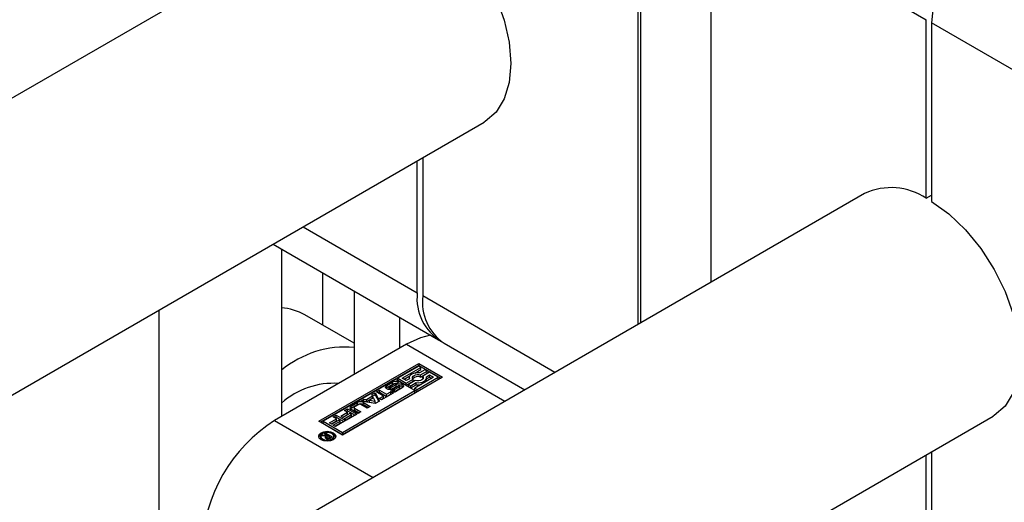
# Model space of a CAD drawing. Header units: millimetres. Extents: x 0 to 25230, y 0 to 17820.
# Tile 49 of 244: x 7227 to 7304, y 10115 to 10153. Entities that reach past the tile are written whole.
import ezdxf

# ---------------------------------------------------------------- set-up
doc = ezdxf.new("R2010")
doc.units = ezdxf.units.MM
doc.linetypes.add('SLD-Sólida', pattern=[0])

msp = doc.modelspace()

# ---------------------------------------------------------------- linework, layer by layer
at = {"color": 7, "linetype": 'SLD-Sólida', "lineweight": 25, "ltscale": 30}
for p, q in [((7275.648, 10172.21), (7275.648, 10129.053)), ((7275.471, 10128.951), (7275.471, 10165.576)), ((7281.128, 10162.31), (7297.887, 10152.636)), ((7281.128, 10162.31), (7281.128, 10132.217)), ((7253.501, 10161.987), (6999.119, 10015.135)), ((7297.887, 10138.751), (7297.887, 10152.636)), ((7315.069, 10142.716), (7298.311, 10152.391)), ((7298.311, 10152.391), (7298.311, 10138.506)), ((7009.119, 9997.814), (7263.5, 10144.666)), ((7258.289, 10131.402), (7258.289, 10141.657)), ((7258.713, 10141.902), (7258.713, 10131.157)), ((7293.099, 10139.127), (7003.362, 9971.866)), ((7297.887, 10138.751), (7298.311, 10138.996)), ((7249.406, 10136.53), (7258.289, 10131.402)), ((7247.063, 10135.177), (7259.946, 10127.739)), ((7247.717, 10134.799), (7247.717, 10121.785)), ((7250.899, 10132.962), (7250.899, 10128.904)), ((7253.374, 10131.533), (7253.374, 10125.051)), ((7269.003, 10125.217), (7258.713, 10131.157)), ((7238.171, 10130.044), (7238.171, 10107.418)), ((7253.374, 10127.475), (7249.545, 10129.686)), ((7256.91, 10129.492), (7256.91, 10127.092)), ((7257.44, 10127.398), (7247.187, 10121.479)), ((7257.44, 10127.398), (7265.111, 10122.97)), ((7260.37, 10127.494), (7266.659, 10123.864)), ((7250.616, 10121.418), (7258.395, 10125.908)), ((7258.395, 10125.745), (7250.758, 10121.336)), ((7258.395, 10125.706), (7256.768, 10124.767)), ((7257.118, 10124.767), (7258.57, 10125.605)), ((7258.091, 10125.165), (7258.57, 10125.441)), ((7258.395, 10125.908), (7260.251, 10124.836)), ((7258.395, 10125.908), (7258.395, 10125.745)), ((7258.395, 10125.745), (7260.11, 10124.755)), ((7258.57, 10125.605), (7258.395, 10125.706)), ((7258.885, 10125.423), (7258.47, 10125.183)), ((7258.57, 10125.441), (7258.57, 10125.605)), ((7259.06, 10125.322), (7258.885, 10125.423)), ((7256.592, 10124.665), (7250.967, 10121.418)), ((7260.251, 10124.836), (7252.473, 10120.346)), ((7258.099, 10123.796), (7256.592, 10124.665)), ((7256.768, 10124.767), (7257.433, 10124.382)), ((7256.768, 10124.603), (7256.768, 10124.767)), ((7256.768, 10124.603), (7257.433, 10124.219)), ((7257.433, 10124.585), (7257.118, 10124.767)), ((7257.26, 10124.685), (7257.705, 10124.942)), ((7257.673, 10124.723), (7257.433, 10124.585)), ((7257.433, 10124.382), (7257.959, 10124.686)), ((7257.659, 10124.801), (7257.659, 10124.715)), ((7257.959, 10124.523), (7257.959, 10124.686)), ((7259.55, 10124.836), (7258.099, 10123.998)), ((7258.274, 10123.897), (7259.901, 10124.836)), ((7258.274, 10123.734), (7259.901, 10124.673)), ((7258.534, 10125.018), (7259.06, 10125.322)), ((7258.534, 10124.855), (7259.06, 10125.158)), ((7258.534, 10124.855), (7258.534, 10125.018)), ((7259.235, 10125.22), (7258.709, 10124.917)), ((7258.709, 10124.754), (7258.709, 10124.917)), ((7258.709, 10124.754), (7258.735, 10124.72)), ((7258.996, 10124.88), (7259.235, 10125.018)), ((7259.009, 10124.724), (7259.235, 10124.855)), ((7259.009, 10124.638), (7259.009, 10124.801)), ((7259.06, 10125.158), (7259.06, 10125.322)), ((7259.901, 10124.836), (7259.235, 10125.22)), ((7259.235, 10125.018), (7259.55, 10124.836)), ((7259.235, 10124.855), (7259.235, 10125.018)), ((7259.235, 10124.855), (7259.409, 10124.755)), ((7259.901, 10124.673), (7259.901, 10124.836)), ((7255.104, 10123.692), (7255.343, 10123.83)), ((7255.343, 10123.83), (7255.896, 10123.511)), ((7255.343, 10123.667), (7255.343, 10123.83)), ((7255.921, 10124.029), (7255.858, 10123.978)), ((7255.921, 10124.192), (7256.358, 10124.444)), ((7255.921, 10124.029), (7256.358, 10124.281)), ((7255.921, 10124.029), (7255.921, 10124.192)), ((7256.098, 10124.047), (7256.098, 10123.884)), ((7256.098, 10123.878), (7256.098, 10124.042)), ((7256.098, 10123.878), (7256.1, 10123.874)), ((7256.517, 10124.316), (7256.143, 10124.1)), ((7256.145, 10123.872), (7256.145, 10124.019)), ((7256.185, 10123.873), (7256.185, 10124.024)), ((7256.209, 10123.763), (7256.391, 10123.868)), ((7256.233, 10123.878), (7256.236, 10123.879)), ((7256.236, 10124.042), (7256.656, 10124.273)), ((7256.236, 10123.879), (7256.656, 10124.11)), ((7256.236, 10123.879), (7256.236, 10124.042)), ((7256.358, 10124.281), (7256.358, 10124.444)), ((7256.798, 10124.156), (7256.376, 10123.923)), ((7256.391, 10123.704), (7256.391, 10123.868)), ((7256.414, 10123.702), (7256.414, 10123.861)), ((7256.454, 10123.701), (7256.454, 10123.862)), ((7256.489, 10123.709), (7256.489, 10123.872)), ((7256.521, 10123.887), (7256.895, 10124.103)), ((7256.521, 10123.723), (7256.895, 10123.94)), ((7256.521, 10123.723), (7256.521, 10123.887)), ((7256.647, 10124.334), (7256.644, 10124.336)), ((7256.828, 10124.438), (7256.647, 10124.334)), ((7256.656, 10124.11), (7256.656, 10124.273)), ((7257.117, 10124.008), (7256.68, 10123.756)), ((7256.895, 10123.94), (7256.895, 10124.103)), ((7256.924, 10123.962), (7256.924, 10124.125)), ((7256.94, 10123.992), (7256.94, 10124.155)), ((7256.94, 10123.988), (7256.94, 10124.151)), ((7257.433, 10124.219), (7257.959, 10124.523)), ((7257.433, 10124.219), (7257.433, 10124.382)), ((7258.134, 10124.585), (7257.608, 10124.281)), ((7257.608, 10124.281), (7257.784, 10124.18)), ((7257.608, 10124.118), (7257.608, 10124.281)), ((7257.608, 10124.118), (7257.784, 10124.017)), ((7257.784, 10124.18), (7258.199, 10124.42)), ((7257.784, 10124.017), (7258.199, 10124.256)), ((7257.784, 10124.017), (7257.784, 10124.18)), ((7258.099, 10123.835), (7258.099, 10123.998)), ((7258.099, 10123.998), (7258.274, 10123.897)), ((7258.099, 10123.835), (7258.274, 10123.734)), ((7258.199, 10124.256), (7258.199, 10124.42)), ((7258.274, 10123.734), (7258.274, 10123.897)), ((7252.473, 10120.548), (7258.099, 10123.796)), ((7252.473, 10120.385), (7258.099, 10123.633)), ((7253.883, 10122.987), (7254.138, 10123.135)), ((7254.138, 10123.135), (7254.326, 10123.102)), ((7254.138, 10122.971), (7254.138, 10123.135)), ((7254.326, 10123.102), (7254.808, 10123.38)), ((7254.326, 10122.939), (7254.808, 10123.217)), ((7254.326, 10122.939), (7254.326, 10123.102)), ((7254.884, 10123.24), (7254.569, 10123.058)), ((7254.751, 10123.489), (7255.006, 10123.636)), ((7254.808, 10123.38), (7254.751, 10123.489)), ((7254.808, 10123.358), (7255.006, 10123.473)), ((7254.808, 10123.217), (7254.808, 10123.38)), ((7255.016, 10122.981), (7254.884, 10123.24)), ((7255.006, 10123.636), (7255.349, 10122.989)), ((7255.006, 10123.473), (7255.006, 10123.636)), ((7255.006, 10123.473), (7255.282, 10122.951)), ((7255.657, 10123.373), (7255.104, 10123.692)), ((7255.245, 10123.611), (7255.343, 10123.667)), ((7255.332, 10123.186), (7255.657, 10123.373)), ((7255.511, 10123.083), (7255.332, 10123.186)), ((7255.343, 10123.667), (7255.896, 10123.348)), ((7255.473, 10123.104), (7255.657, 10123.21)), ((7256.398, 10123.595), (7255.511, 10123.083)), ((7255.657, 10123.21), (7255.657, 10123.373)), ((7255.896, 10123.511), (7256.22, 10123.698)), ((7255.896, 10123.348), (7256.22, 10123.535)), ((7255.896, 10123.348), (7255.896, 10123.511)), ((7256.22, 10123.698), (7256.398, 10123.595)), ((7256.22, 10123.535), (7256.22, 10123.698)), ((7256.22, 10123.535), (7256.257, 10123.513)), ((7256.391, 10123.704), (7256.391, 10123.704)), ((7256.391, 10123.704), (7256.392, 10123.704)), ((7258.099, 10123.633), (7258.099, 10123.796)), ((7252.614, 10122.255), (7252.851, 10122.392)), ((7252.851, 10122.392), (7253.583, 10121.97)), ((7252.851, 10122.229), (7252.851, 10122.392)), ((7253.138, 10122.584), (7253.645, 10122.876)), ((7253.138, 10122.421), (7253.645, 10122.713)), ((7253.138, 10122.421), (7253.138, 10122.584)), ((7253.666, 10122.018), (7253.138, 10122.323)), ((7253.373, 10122.487), (7253.373, 10122.324)), ((7253.74, 10122.724), (7253.403, 10122.529)), ((7253.403, 10122.446), (7253.905, 10122.156)), ((7253.403, 10122.282), (7253.403, 10122.446)), ((7253.645, 10122.713), (7253.645, 10122.876)), ((7255.003, 10122.79), (7253.883, 10122.987)), ((7254.387, 10122.434), (7253.885, 10122.724)), ((7254.098, 10122.876), (7254.626, 10122.572)), ((7254.098, 10122.713), (7254.098, 10122.876)), ((7254.098, 10122.713), (7254.484, 10122.49)), ((7254.099, 10122.949), (7254.138, 10122.971)), ((7254.138, 10122.971), (7254.326, 10122.939)), ((7254.626, 10122.572), (7254.387, 10122.434)), ((7254.569, 10123.058), (7255.016, 10122.981)), ((7254.569, 10122.895), (7254.569, 10123.058)), ((7254.569, 10122.895), (7255.016, 10122.818)), ((7255.349, 10122.989), (7255.003, 10122.79)), ((7255.016, 10122.818), (7255.016, 10122.981)), ((7013.361, 9954.545), (7303.098, 10121.806)), ((7251.458, 10121.3), (7251.994, 10121.609)), ((7251.745, 10121.753), (7251.981, 10121.89)), ((7251.994, 10121.609), (7251.745, 10121.753)), ((7251.886, 10121.671), (7251.981, 10121.726)), ((7251.981, 10121.89), (7252.713, 10121.468)), ((7251.981, 10121.726), (7251.981, 10121.89)), ((7251.981, 10121.726), (7252.571, 10121.386)), ((7251.994, 10121.446), (7251.994, 10121.609)), ((7252.328, 10121.802), (7252.864, 10122.111)), ((7252.506, 10121.699), (7252.328, 10121.802)), ((7252.469, 10121.72), (7252.864, 10121.948)), ((7253.042, 10122.008), (7252.506, 10121.699)), ((7252.604, 10121.611), (7253.167, 10121.936)), ((7252.783, 10121.508), (7252.604, 10121.611)), ((7252.864, 10122.111), (7252.614, 10122.255)), ((7252.746, 10121.529), (7253.167, 10121.773)), ((7252.756, 10122.174), (7252.851, 10122.229)), ((7253.583, 10121.97), (7252.783, 10121.508)), ((7252.851, 10122.229), (7253.441, 10121.888)), ((7252.864, 10121.948), (7252.864, 10122.111)), ((7253.167, 10121.936), (7253.042, 10122.008)), ((7253.167, 10121.773), (7253.167, 10121.936)), ((7253.403, 10122.282), (7253.764, 10122.074)), ((7253.905, 10122.156), (7253.666, 10122.018)), ((7247.187, 10121.479), (7254.857, 10117.051)), ((7252.473, 10120.346), (7250.616, 10121.418)), ((7250.967, 10121.418), (7252.473, 10120.548)), ((7250.967, 10121.254), (7250.967, 10121.418)), ((7250.967, 10121.254), (7252.473, 10120.385)), ((7251.637, 10121.197), (7251.458, 10121.3)), ((7251.599, 10121.218), (7251.994, 10121.446)), ((7252.172, 10121.506), (7251.637, 10121.197)), ((7251.734, 10121.109), (7252.297, 10121.434)), ((7251.913, 10121.006), (7251.734, 10121.109)), ((7251.876, 10121.027), (7252.297, 10121.271)), ((7252.713, 10121.468), (7251.913, 10121.006)), ((7252.297, 10121.434), (7252.172, 10121.506)), ((7252.297, 10121.271), (7252.297, 10121.434)), ((7250.763, 10120.25), (7250.763, 10120.087)), ((7250.763, 10120.087), (7250.792, 10119.989)), ((7250.817, 10120.286), (7250.933, 10120.353)), ((7251.139, 10120.246), (7250.817, 10120.286)), ((7250.933, 10120.353), (7251.301, 10120.294)), ((7250.933, 10120.272), (7250.933, 10120.353)), ((7251.066, 10120.43), (7251.165, 10120.487)), ((7251.301, 10120.294), (7251.066, 10120.43)), ((7251.139, 10120.112), (7251.139, 10120.246)), ((7251.139, 10120.157), (7251.233, 10120.142)), ((7251.165, 10120.487), (7251.672, 10120.195)), ((7251.165, 10120.372), (7251.165, 10120.487)), ((7251.233, 10120.194), (7251.233, 10120.063)), ((7251.261, 10120.056), (7251.261, 10120.153)), ((7251.298, 10120.051), (7251.298, 10120.135)), ((7251.301, 10120.267), (7251.301, 10120.294)), ((7251.324, 10120.281), (7251.301, 10120.267)), ((7251.49, 10120.185), (7251.324, 10120.281)), ((7251.368, 10120.053), (7251.368, 10120.13)), ((7251.426, 10120.15), (7251.44, 10120.156)), ((7251.426, 10120.065), (7251.426, 10120.15)), ((7251.44, 10120.156), (7251.453, 10120.164)), ((7251.44, 10120.069), (7251.44, 10120.156)), ((7251.453, 10120.164), (7251.49, 10120.185)), ((7251.453, 10120.074), (7251.453, 10120.164)), ((7251.49, 10120.09), (7251.49, 10120.185)), ((7251.49, 10120.136), (7251.53, 10120.113)), ((7251.672, 10120.195), (7251.505, 10120.098)), ((7251.758, 10119.989), (7251.787, 10120.087)), ((7251.787, 10120.087), (7251.787, 10120.25)), ((7252.473, 10120.548), (7252.473, 10120.385)), ((7297.887, 10108.543), (7297.887, 10118.798)), ((7298.311, 10119.043), (7298.311, 10108.298))]:
    msp.add_line(p, q, dxfattribs=at)
at = {"color": 7, "linetype": 'SLD-Sólida', "lineweight": 25, "ltscale": 30, "flags": 128}
for points in [[(7258.713, 10161.365), (7260.062, 10160.389), (7261.353, 10159.151), (7262.539, 10157.698), (7263.575, 10156.083), (7264.424, 10154.367), (7265.054, 10152.611), (7265.441, 10150.883), (7265.572, 10149.244), (7265.441, 10147.757), (7265.054, 10146.475), (7264.424, 10145.447), (7263.575, 10144.71), (7263.5, 10144.666)], [(7298.311, 10138.506), (7299.66, 10137.53), (7300.951, 10136.292), (7302.137, 10134.839), (7303.173, 10133.224), (7304.022, 10131.507), (7304.652, 10129.752), (7305.039, 10128.023), (7305.17, 10126.385), (7305.039, 10124.897), (7304.652, 10123.616), (7304.022, 10122.588), (7303.173, 10121.851), (7303.098, 10121.806)], [(7259.305, 10128.109), (7258.544, 10127.91), (7257.44, 10127.398)], [(7258.47, 10125.183), (7258.304, 10125.191), (7258.14, 10125.175), (7257.988, 10125.136), (7257.857, 10125.077), (7257.755, 10125.001), (7257.688, 10124.913), (7257.66, 10124.819), (7257.673, 10124.723)], [(7257.959, 10124.686), (7257.915, 10124.76), (7257.914, 10124.838), (7257.955, 10124.912), (7258.034, 10124.975), (7258.143, 10125.021), (7258.272, 10125.044), (7258.407, 10125.043), (7258.534, 10125.018)], [(7258.709, 10124.917), (7258.753, 10124.843), (7258.755, 10124.765), (7258.714, 10124.691), (7258.635, 10124.628), (7258.525, 10124.582), (7258.397, 10124.559), (7258.262, 10124.56), (7258.134, 10124.585)], [(7258.199, 10124.42), (7258.364, 10124.412), (7258.528, 10124.428), (7258.68, 10124.467), (7258.812, 10124.526), (7258.914, 10124.602), (7258.981, 10124.689), (7259.009, 10124.784), (7258.996, 10124.88)], [(7256.376, 10123.923), (7256.269, 10123.884), (7256.145, 10123.872), (7256.022, 10123.887), (7255.919, 10123.928), (7255.85, 10123.989), (7255.826, 10124.06), (7255.851, 10124.132), (7255.921, 10124.192)], [(7256.098, 10123.884), (7256.098, 10123.882), (7256.098, 10123.878)], [(7256.656, 10124.273), (7256.762, 10124.314), (7256.886, 10124.329), (7257.011, 10124.315), (7257.117, 10124.274), (7257.188, 10124.213), (7257.213, 10124.141), (7257.188, 10124.069), (7257.117, 10124.008)], [(7256.805, 10124.159), (7256.762, 10124.151), (7256.656, 10124.11)], [(7256.94, 10123.988), (7256.94, 10123.991), (7256.94, 10123.992)], [(7253.138, 10122.421), (7253.099, 10122.393), (7253.078, 10122.372)], [(7251.743, 10120.521), (7251.887, 10120.397), (7251.937, 10120.25), (7251.887, 10120.104), (7251.743, 10119.98), (7251.528, 10119.897), (7251.275, 10119.868), (7251.021, 10119.897), (7250.806, 10119.98), (7250.663, 10120.104), (7250.613, 10120.25), (7250.663, 10120.397), (7250.806, 10120.521), (7251.021, 10120.604), (7251.275, 10120.633), (7251.528, 10120.604), (7251.743, 10120.521)], [(7250.628, 10120.169), (7250.663, 10120.233), (7250.792, 10120.349)], [(7251.637, 10120.46), (7251.471, 10120.524), (7251.275, 10120.546), (7251.079, 10120.524), (7250.913, 10120.46), (7250.802, 10120.364), (7250.763, 10120.25), (7250.802, 10120.137), (7250.913, 10120.041), (7251.079, 10119.977), (7251.275, 10119.955), (7251.471, 10119.977), (7251.637, 10120.041), (7251.748, 10120.137), (7251.787, 10120.25), (7251.748, 10120.364), (7251.637, 10120.46)], [(7251.758, 10120.349), (7251.887, 10120.233), (7251.922, 10120.169)]]:
    msp.add_lwpolyline(points, dxfattribs=at)
at = {"color": 7, "linetype": 'SLD-Sólida', "lineweight": 25, "ltscale": 900}
for centre, radius, start, end in [((7310.593, 10151.832), 12.294, 122.60548, 177.39452), ((7295.158, 10134.686), 4.896, 56.13701, 114.87457), ((7262.121, 10130.952), 3.859, 173.30165, 239.51731), ((7262.518, 10130.673), 3.836, 172.74417, 235.94365), ((7247.422, 10125.93), 4.314, 60.52701, 86.07991), ((7252.726, 10119.347), 7.843, 85.25645, 129.68718), ((7258.331, 10124.356), 0.539, 67.80111, 137.50883), ((7258.758, 10124.642), 0.252, 325.02985, 359.15873), ((7251.75, 10118.326), 6.041, 86.06145, 131.88477), ((7256.133, 10124.047), 0.0348, 138.09189, 188.36019), ((7256.137, 10124.063), 0.044, 208.24085, 279.94188), ((7256.204, 10123.99), 0.125, 118.97443, 140.67187), ((7256.142, 10124.206), 0.187, 270.70707, 283.30343), ((7256.129, 10124.261), 0.244, 283.32797, 296.10459), ((7256.588, 10124.004), 0.496, 60.99464, 117.5287), ((7256.576, 10123.873), 0.463, 91.82035, 118.11652), ((7256.42, 10123.92), 0.06, 241.35545, 264.69334), ((7256.429, 10123.985), 0.125, 263.395, 281.54928), ((7256.422, 10124.046), 0.187, 279.72132, 291.08347), ((7256.416, 10124.069), 0.21, 290.35594, 299.76675), ((7256.623, 10124.13), 0.214, 108.95758, 119.69661), ((7256.618, 10124.145), 0.198, 96.23976, 108.91474), ((7256.609, 10124.226), 0.117, 81.52427, 96.30706), ((7256.617, 10124.284), 0.0582, 62.56515, 80.44779), ((7256.912, 10123.947), 0.238, 112.08626, 118.70482), ((7256.905, 10123.956), 0.227, 101.86513, 111.32101), ((7256.89, 10124.026), 0.156, 87.81802, 101.84781), ((7256.829, 10124.221), 0.135, 299.44798, 314.97518), ((7256.829, 10124.057), 0.135, 299.44798, 314.97518), ((7256.896, 10124.119), 0.0625, 60.44337, 89.94975), ((7256.89, 10124.162), 0.0505, 312.2464, 347.63665), ((7256.89, 10123.999), 0.0505, 312.2464, 347.63665), ((7256.919, 10124.154), 0.0206, 352.3966, 67.22584), ((7256.923, 10123.794), 0.369, 45.91561, 87.73008), ((7258.334, 10125.384), 1.136, 263.1444, 282.37135), ((7256.451, 10124.195), 0.496, 240.77358, 297.54958), ((7256.424, 10123.877), 0.18, 282.74417, 291.19809), ((7256.416, 10123.906), 0.21, 290.35594, 299.76675), ((7253.188, 10122.453), 0.14, 110.78342, 249.21658), ((7253.425, 10122.329), 0.0516, 185.6948, 245.62534), ((7253.419, 10122.487), 0.0448, 110.78342, 249.21658), ((7253.871, 10122.44), 0.492, 62.60967, 117.39033), ((7253.871, 10122.276), 0.492, 62.60967, 117.39033), ((7253.812, 10122.584), 0.158, 62.60967, 117.39033), ((7253.812, 10111.122), 12.294, 122.60548, 177.39452), ((7251.185, 10120.18), 0.0808, 124.8218, 203.51837), ((7251.229, 10120.212), 0.135, 208.46311, 243.00528), ((7251.314, 10120.331), 0.28, 238.61846, 270.20366), ((7251.362, 10120.139), 0.142, 115.53376, 154.46573), ((7251.281, 10120.196), 0.0471, 174.38604, 244.80092), ((7251.355, 10120.296), 0.171, 236.77605, 250.64241), ((7251.342, 10120.261), 0.134, 250.71888, 281.30782), ((7251.327, 10120.398), 0.347, 268.08174, 286.7176), ((7251.314, 10120.382), 0.258, 282.01827, 295.67135), ((7251.307, 10120.455), 0.408, 287.12102, 299.08299)]:
    msp.add_arc(centre, radius, start, end, dxfattribs=at)

doc.saveas('drawing.dxf')
